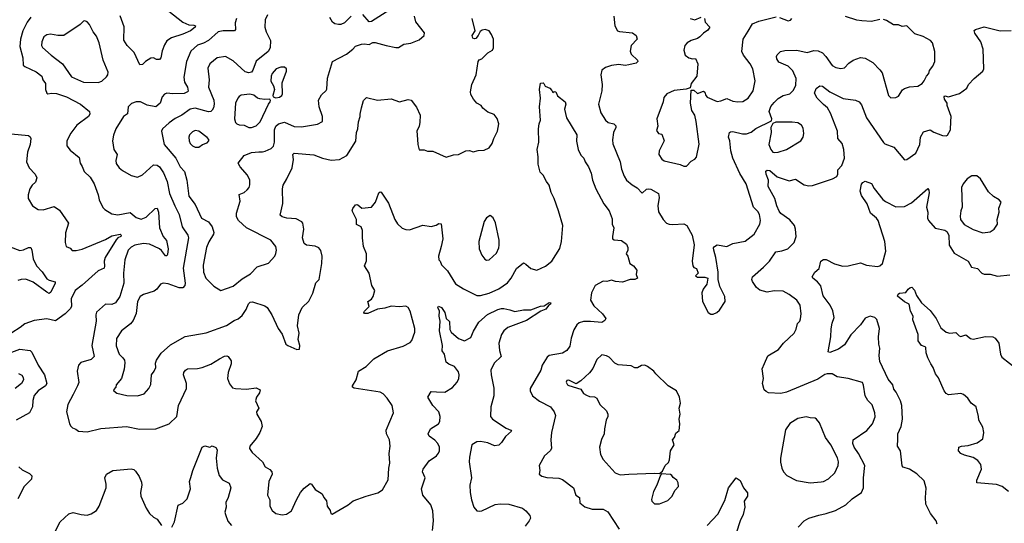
# Model space of a CAD drawing. Extents: x 2056909 to 2160450, y 827444 to 1016825.
# Tile 231 of 256: x 2081114 to 2089150, y 940614 to 944725. Entities that reach past the tile are written whole.
import ezdxf

# ---------------------------------------------------------------- set-up
doc = ezdxf.new("R2010")
doc.units = 0

msp = doc.modelspace()

# ---------------------------------------------------------------- linework, layer by layer
at = {"layer": '0CON10XD'}
for points in [[(2082330.9, 944795), (2082445, 944705.5), (2082495, 944682.1), (2082535, 944681.4), (2082548.8, 944675), (2082545.7, 944665), (2082509.2, 944635), (2082445, 944606), (2082353.8, 944576.2), (2082315, 944551.4), (2082295, 944521.2), (2082277.9, 944472.1), (2082265, 944412.5), (2082255, 944398.8), (2082229.5, 944399.5), (2082205, 944413.8), (2082185, 944412), (2082140, 944385), (2082115, 944358), (2082095, 944356), (2082048.4, 944458.4), (2081991.4, 944515), (2081965, 944557.5), (2081966.7, 944666.7), (2081935, 944756.7)], [(2083136.9, 944765), (2083116.5, 944725), (2083114.5, 944665), (2083124.4, 944625), (2083160.5, 944555), (2083157.1, 944495), (2083142.7, 944465), (2083044.4, 944385.6), (2083018, 944312), (2083005, 944297.1), (2082985, 944290.6), (2082955, 944300), (2082855, 944390.4), (2082795, 944425.6), (2082726.6, 944413.4), (2082667.1, 944365), (2082650.7, 944329.3), (2082660.5, 944235), (2082654.5, 944175), (2082697.3, 944067.3), (2082700.9, 944035), (2082695.5, 944005), (2082685, 943985.8), (2082673.8, 943976.2), (2082655, 943973.2), (2082545, 944002.1), (2082505, 943995.5), (2082436.7, 943945), (2082382.1, 943917.9), (2082335, 943882.9), (2082279.4, 943835), (2082270.4, 943815), (2082292.9, 943705), (2082388.9, 943595), (2082424.4, 943524.4), (2082459.4, 943485), (2082478.5, 943415), (2082494.6, 943284.6), (2082545.3, 943215.3), (2082598.6, 943105), (2082655, 943076), (2082684.6, 943035), (2082697.4, 942987.4), (2082695.6, 942975), (2082657.9, 942912.1), (2082638.2, 942865), (2082612.3, 942722.3), (2082614.5, 942665), (2082634.4, 942615), (2082699.7, 942549.7), (2082755, 942513.3)], [(2084164.5, 944825.5), (2083985, 944710), (2083965, 944706.7), (2083915, 944767.5)], [(2081205, 944744.4), (2081173.9, 944705), (2081140, 944635), (2081120.7, 944565), (2081115.4, 944505), (2081140.4, 944415), (2081142.9, 944355), (2081155, 944343.8), (2081248.6, 944298.6), (2081293.8, 944265), (2081304.2, 944235), (2081325.7, 944205), (2081324.3, 944154.3), (2081336.1, 944126.1), (2081345, 944121.2), (2081374.5, 944125.5), (2081415, 944121.8), (2081495, 944094.6), (2081610, 944035), (2081685, 943976.2), (2081685.6, 943955), (2081675.3, 943934.7), (2081579.2, 943865), (2081530.4, 943799.6), (2081497.5, 943735), (2081499.2, 943695), (2081525, 943660), (2081600, 943600), (2081607.5, 943555), (2081625, 943526.7), (2081639.4, 943485), (2081690.4, 943440.4), (2081722.5, 943385), (2081755, 943296.7), (2081763.3, 943255), (2081793.3, 943193.3), (2081809.2, 943175), (2081865, 943139.4), (2081915, 943131.9), (2082015, 943150.5), (2082065, 943109.5), (2082105, 943095.6), (2082145, 943113.1), (2082220, 943185), (2082235, 943186.2), (2082246.5, 943155), (2082256.2, 943025), (2082285, 942954.2), (2082311.7, 942921.7), (2082326.7, 942855), (2082320.5, 942809.5), (2082315, 942797.5), (2082305, 942796.7), (2082272, 942842), (2082254, 942854), (2082172.3, 942892.3), (2082125, 942899.3), (2082055, 942884.6), (2082025, 942869.2), (2081999.2, 942845), (2081970.9, 942765), (2081962, 942655), (2081963.8, 942575), (2081931.8, 942465), (2081895, 942413.1), (2081865, 942400.6), (2081815, 942402.5), (2081742, 942338), (2081736.5, 942315), (2081738.8, 942265), (2081702.2, 942065), (2081720.8, 941975), (2081697.6, 941952.4), (2081613, 941927), (2081594.1, 941905.9), (2081582.9, 941855), (2081595.4, 941764.6), (2081586.5, 941735), (2081549.1, 941665), (2081507.1, 941585), (2081496.2, 941525), (2081519.5, 941429.5), (2081529.5, 941409.5), (2081545, 941392.5), (2081573.3, 941383.3), (2081595, 941367.5), (2081665, 941360.8), (2081775, 941386.9), (2081985, 941404), (2082092.6, 941382.6), (2082225, 941385.7), (2082332.7, 941427.3), (2082396.2, 941485), (2082410.6, 941575), (2082474.4, 941715), (2082475.5, 941755.5), (2082451.9, 941825), (2082454.4, 941845), (2082466, 941865), (2082484.4, 941875.6), (2082565, 941877.5), (2082603.3, 941885), (2082675, 941911.9), (2082744.5, 941955.5), (2082785, 941977.5), (2082805, 941980), (2082815.7, 941975.7), (2082839.5, 941939.5), (2082838.6, 941915), (2082814.3, 941845), (2082810.8, 941795), (2082825, 941752.5), (2082851.2, 941721.2), (2082875, 941714), (2082965, 941709.4), (2083045, 941720), (2083075.8, 941705), (2083069.8, 941680.2), (2083046.4, 941643.6), (2083039.5, 941615), (2083066.9, 941555), (2083047.5, 941525), (2083048.6, 941505), (2083084.3, 941445), (2083092.2, 941405), (2083073.1, 941355), (2083044.3, 941305.7), (2082992, 941245), (2082989.4, 941225), (2083011.1, 941191.1), (2083096, 941116), (2083116.5, 941076.5), (2083155, 941054), (2083172, 941035), (2083174, 941015), (2083148, 940955), (2083136.2, 940845), (2083156.7, 940805), (2083154.2, 940754.2), (2083175, 940717.5), (2083205, 940693.8), (2083255, 940683.3), (2083291.7, 940688.3), (2083331.2, 940715), (2083373, 940807), (2083406.7, 940865), (2083435, 940900), (2083485, 940940), (2083496.7, 940935), (2083525, 940891.2), (2083583.8, 940855), (2083595.8, 940825.8), (2083617.1, 940797.1), (2083623.8, 940755), (2083647.7, 940717.7), (2083653.9, 940693.9), (2083665, 940687.5), (2083796.1, 940763.9), (2083835, 940796.7), (2083943, 940837), (2084037.3, 940862.7), (2084075, 940886.7), (2084121.2, 940968.8), (2084125.6, 941065), (2084134.4, 941105), (2084130, 941185), (2084136.4, 941243.6), (2084131.1, 941295), (2084106.7, 941345), (2084105.5, 941375), (2084164.3, 941515), (2084152.9, 941575), (2084112.5, 941635), (2084080.3, 941670.3), (2084055.6, 941685.6), (2083845, 941716.2), (2083830, 941725), (2083830, 941735), (2083860, 941785), (2083880, 941855), (2083942, 941895), (2084005, 941955.7), (2084115, 942022), (2084245, 942060), (2084299.7, 942090.3), (2084313.1, 942106.9), (2084339.4, 942175), (2084338.9, 942205), (2084300.8, 942345), (2084284, 942375), (2084266.3, 942386.3), (2084215, 942380.8), (2084145, 942385.6), (2084095, 942370.6), (2084035, 942362.5), (2083955, 942326.2), (2083927, 942327), (2083922.5, 942335), (2083927.5, 942345), (2083967.5, 942385), (2083954.1, 942425.9), (2083986.2, 942445), (2083998, 942465)], [(2081755, 944212.5), (2081785, 944223.8), (2081822.7, 944257.3), (2081834, 944275), (2081836.1, 944296.1), (2081794.5, 944395), (2081761.8, 944535), (2081741.2, 944591.2), (2081715, 944625.7), (2081685, 944686.2), (2081665, 944708.8), (2081645, 944716.7), (2081635, 944713.8), (2081606.2, 944685), (2081475, 944596.5), (2081425, 944595.5), (2081365, 944605.7), (2081335, 944602), (2081312, 944585), (2081294.3, 944545), (2081292.9, 944515), (2081299.1, 944499.1), (2081370, 944435), (2081463.8, 944363.8), (2081538, 944258), (2081635, 944216.4), (2081755, 944212.5)], [(2082883.1, 944735), (2082871.7, 944698.3), (2082875.7, 944645), (2082867, 944633), (2082774.6, 944635.4), (2082733.8, 944625), (2082655.8, 944554.2), (2082615, 944532.1), (2082565, 944518.2), (2082511.2, 944468.8), (2082474.5, 944385), (2082454.5, 944255.5), (2082458.5, 944215), (2082484.3, 944175), (2082487.9, 944142.1), (2082483.8, 944135), (2082455, 944123.2), (2082365, 944120.5), (2082315, 944124.2), (2082295, 944116), (2082276.9, 944095), (2082259.4, 944045), (2082225, 944014.4), (2082155, 944028), (2082100, 944055), (2082065, 944055.7), (2082027.7, 944042.3), (2081998.8, 944015), (2081992.7, 943957.3), (2081961.2, 943935), (2081898.6, 943835), (2081878.3, 943781.7), (2081871.4, 943735), (2081882.9, 943665), (2081908.6, 943625), (2081898.5, 943575), (2081900, 943550), (2081925, 943516.2), (2081953.5, 943493.5), (2082025, 943454.3), (2082075, 943439.2), (2082115, 943459.4), (2082205, 943541.5), (2082235, 943536.4), (2082255, 943523.1), (2082287.7, 943475), (2082318, 943405), (2082336.9, 943305), (2082381.2, 943205), (2082415, 943136), (2082439.4, 943035), (2082485.4, 942965), (2082491.3, 942945), (2082446.9, 942696.9), (2082464.5, 942575.5), (2082462.5, 942555), (2082445, 942537.5), (2082415, 942535.4), (2082325, 942567.8), (2082285, 942573.8), (2082264.1, 942565.9), (2082233.8, 942525), (2082212.1, 942507.9), (2082125, 942481.8), (2082098.2, 942465), (2082076.2, 942425), (2082063.8, 942326.2), (2082039.3, 942270.7), (2082017.8, 942242.2), (2081944, 942185), (2081905, 942122.5), (2081902, 942062), (2081926.9, 941995), (2081955, 941964.2), (2081968.6, 941945), (2081972.9, 941925), (2081967.9, 941872.1), (2081945, 941797.5), (2081900, 941745), (2081897.5, 941725), (2081880, 941705), (2081882.5, 941695), (2081906.1, 941676.1), (2081987.3, 941657.3), (2082075, 941654.3)], [(2082075, 941654.3), (2082128.7, 941671.3), (2082168.8, 941715), (2082183.3, 941746.7), (2082189.4, 941825), (2082211.2, 941855), (2082223.8, 941885), (2082221.9, 941921.9), (2082230, 941945), (2082268.3, 942001.7), (2082345, 942070), (2082465, 942138.9), (2082635, 942167.8), (2082800.8, 942229.2), (2082865, 942270.6), (2082897.1, 942282.9), (2082928.5, 942311.5), (2082961.3, 942358.7), (2082981.9, 942405), (2082995, 942418.5), (2083015, 942421.5), (2083115, 942389.2), (2083132.5, 942375), (2083170.8, 942315), (2083224.2, 942205), (2083255, 942158.8), (2083285, 942077.5), (2083302.5, 942065), (2083375, 942033.3), (2083397.5, 942035), (2083400, 942065), (2083388, 942115), (2083394.2, 942165), (2083381.4, 942225), (2083391.2, 942315), (2083420, 942375), (2083472.7, 942427.3), (2083507.4, 942492.6), (2083531.9, 942578.1), (2083556.9, 942605), (2083580.5, 942735), (2083581.9, 942795), (2083570.9, 942840.9), (2083555, 942864), (2083525, 942875.7), (2083455, 942884.2), (2083435, 942898.8), (2083423.3, 942945), (2083431.9, 943015), (2083423.8, 943065), (2083416.7, 943075), (2083370.6, 943100.6), (2083293.8, 943103.8), (2083255.8, 943115.8), (2083240.5, 943130.5), (2083260.6, 943225), (2083257.5, 943345), (2083264.4, 943375.6), (2083293.8, 943425), (2083338.6, 943515), (2083348.6, 943585), (2083342.5, 943625), (2083354.2, 943635.8), (2083515, 943623.1), (2083585, 943594.2), (2083655, 943578.8), (2083725, 943584), (2083785, 943616.2), (2083857.3, 943732.7), (2083862.9, 943805), (2083872.9, 943835), (2083878.8, 943891.2), (2083893.8, 943935), (2083892, 943955), (2083903.8, 944005), (2083920, 944065), (2083945, 944090), (2084035, 944068), (2084145, 944080), (2084215, 944054), (2084285, 944074), (2084308.8, 944068.8), (2084351.2, 944011.2), (2084381.2, 943945), (2084379.2, 943885), (2084374.2, 943855), (2084356, 943815), (2084357.1, 943785), (2084362, 943705), (2084375, 943663.3), (2084415, 943663.3), (2084442.3, 943652.3), (2084485, 943652.5), (2084595, 943602.9), (2084655, 943622), (2084695, 943626), (2084755, 943654.2), (2084785, 943656), (2084815, 943646.7), (2084855, 943656.7), (2084905, 943660), (2084945, 943680), (2084971.2, 943715), (2084984.1, 943755.9), (2085013.3, 943815), (2085023.8, 943875), (2085009.5, 943919.5), (2084985, 943950), (2084935, 943971.2), (2084895, 944003.8), (2084880, 944025), (2084843.8, 944045), (2084818, 944075), (2084795.7, 944115.7), (2084791.9, 944135), (2084804.3, 944195), (2084838.8, 944275), (2084856.7, 944385), (2084865, 944396.7), (2084886.7, 944405), (2084934.4, 944455.6), (2084972.9, 944477.1), (2084982, 944495), (2084981.4, 944565), (2084965.8, 944605), (2084945, 944633.8), (2084914.2, 944645.8), (2084889.7, 944640.3), (2084871.7, 944628.3), (2084856.2, 944595), (2084837.3, 944572.7), (2084825, 944568.8), (2084813.3, 944575), (2084807.5, 944595), (2084830.8, 944635), (2084806.2, 944735)], [(2082755, 942513.3), (2082855, 942550), (2082930.7, 942609.2), (2082998.5, 942651.5), (2083051.7, 942708.3), (2083145, 942738.8), (2083195.6, 942794.4), (2083205, 942817.5), (2083209.2, 942845), (2083204.1, 942874.1), (2083165, 942924.2), (2082965, 943026.9), (2082900, 943085), (2082883.3, 943115), (2082883.5, 943145), (2082913.3, 943245), (2082905, 943297.5), (2082945, 943315.7), (2082970, 943335), (2082985.8, 943355), (2082992.7, 943377.3), (2082992, 943415), (2082972.5, 943455), (2082914.2, 943524.2), (2082896.7, 943555), (2082945, 943616), (2083005, 943641.9), (2083066.9, 943646.9), (2083095, 943645.6), (2083117.6, 943652.4), (2083167.3, 943672.7), (2083185, 943692.5), (2083194, 943725), (2083194.3, 943825), (2083205.3, 943855), (2083225, 943876), (2083275, 943887.3), (2083355, 943854.5), (2083415, 943850), (2083545, 943871.5), (2083584, 943895), (2083584.4, 943935), (2083557.8, 944015), (2083552.7, 944067.3), (2083577, 944113), (2083614.2, 944145.8), (2083620.9, 944159.1), (2083626.4, 944246.4), (2083666.7, 944383.3), (2083781.2, 944445), (2083833.3, 944485), (2083855, 944510), (2083904.3, 944525.7), (2083925, 944529.2), (2083965, 944523.8), (2083995, 944539.2), (2084015, 944540), (2084105, 944514.5), (2084185, 944496.9), (2084205, 944498.1), (2084250, 944525), (2084305, 944532.5), (2084375, 944562), (2084416.2, 944595), (2084417.1, 944617.1), (2084347.9, 944707.9), (2084335.6, 944755)], [(2083820, 944755), (2083765, 944700), (2083735, 944686.7), (2083715, 944686), (2083685, 944692.5), (2083666, 944705), (2083644.3, 944744.3)], [(2085963.3, 944755), (2085970, 944675), (2085994, 944635), (2086007.9, 944627.9), (2086115, 944616.9), (2086146.2, 944595), (2086153.8, 944565), (2086105, 944513.8), (2086096.8, 944466.8), (2086104.6, 944444.6), (2086156, 944395), (2086158.8, 944385), (2086145, 944370), (2086084.4, 944355.6), (2086055, 944352.5), (2086005, 944358.2), (2085945, 944351.1), (2085895.5, 944334.5), (2085865.8, 944314.2), (2085856.9, 944275), (2085868.1, 944195), (2085865.8, 944144.2), (2085837.5, 944035), (2085858.1, 943965), (2085894.4, 943905), (2085917.2, 943887.2), (2085963.3, 943875), (2085979.1, 943859.1), (2085980, 943845), (2085960.8, 943805), (2085952.9, 943745), (2085955, 943712.5), (2086015.7, 943565), (2086026, 943505), (2086046.6, 943446.6), (2086065, 943413.8), (2086113.6, 943376.4), (2086153.7, 943353.7), (2086195, 943310), (2086228.8, 943341.2), (2086245, 943345.7), (2086265, 943342), (2086328.8, 943305), (2086334.2, 943275), (2086320.8, 943205), (2086327.3, 943157.3), (2086365, 943093.8), (2086393.3, 943065), (2086415, 943055.8), (2086445, 943053.1), (2086535, 943060), (2086560, 943045), (2086602.5, 942965), (2086618.3, 942888.3), (2086601.2, 942755), (2086607.5, 942715), (2086615, 942702.5), (2086637.5, 942695), (2086650, 942655), (2086630, 942635), (2086645, 942622.5), (2086705, 942622.5), (2086730, 942615), (2086723.3, 942565), (2086692.5, 942525), (2086682.5, 942495), (2086687.5, 942425), (2086732.5, 942335), (2086755, 942320), (2086775, 942320), (2086802.5, 942335), (2086826.7, 942355), (2086872, 942425), (2086868, 942465), (2086827.5, 942547.5), (2086813.3, 942605), (2086814, 942665), (2086795.6, 942785), (2086778.6, 942845), (2086777.5, 942862.5), (2086783.8, 942875), (2086805, 942888), (2086885.4, 942874.6), (2086935, 942898.6), (2087035, 942916.2), (2087108.1, 942975), (2087154.6, 943055), (2087159.2, 943085), (2087151.2, 943135), (2087139.2, 943159.2), (2087101.9, 943195), (2087043.1, 943385), (2086990.9, 943470.9), (2086933.3, 943595), (2086918.8, 943655), (2086910.9, 943735), (2086899.2, 943765), (2086906.9, 943803.1), (2086915, 943810), (2086935, 943812.5), (2087013.7, 943793.7), (2087044.5, 943794.5), (2087083.3, 943806.7), (2087123.1, 943836.9), (2087250, 943900), (2087251.2, 943915), (2087230, 943975), (2087245, 944016.2), (2087270.3, 944049.7), (2087305, 944080.8), (2087345, 944105.6), (2087399.3, 944120.7), (2087429.8, 944150.2), (2087449.3, 944190.7), (2087450.4, 944245), (2087425, 944307.8), (2087385, 944346.2), (2087308.7, 944378.7), (2087292.5, 944405), (2087290, 944425), (2087295, 944437.5), (2087323.8, 944465), (2087357.7, 944472.3), (2087455.3, 944475.3), (2087542, 944458), (2087595, 944472.5), (2087630.8, 944470.8), (2087664.7, 944454.7), (2087694.4, 944425), (2087745, 944352.5), (2087775, 944335.8), (2087815, 944325.6), (2087845, 944332.5), (2087880.6, 944369.4), (2087915, 944394.4), (2087975, 944415.5), (2088015, 944410), (2088075.8, 944375), (2088135, 944316.2), (2088151.7, 944291.7), (2088205.9, 944105.9), (2088225, 944086.7), (2088265, 944090), (2088285, 944102), (2088318.3, 944151.7), (2088335, 944163.3), (2088375, 944178), (2088445, 944182), (2088478.8, 944205), (2088496.2, 944225), (2088515.6, 944264.4), (2088534.2, 944285), (2088539.2, 944310.8), (2088565.5, 944344.5), (2088582, 944385), (2088583.1, 944465), (2088563.8, 944535), (2088547.5, 944555), (2088487.3, 944587.3), (2088419.1, 944609.1), (2088355, 944674), (2088315, 944670), (2088285, 944683.8), (2088245, 944682.5), (2088189.3, 944719.3), (2088165, 944726.9)], [(2086704, 944735), (2086708.8, 944705), (2086746, 944665), (2086730.7, 944639.3), (2086694.2, 944615), (2086666, 944585), (2086645, 944571.9), (2086595, 944556), (2086562.7, 944537.3), (2086541.2, 944515), (2086534.2, 944475.8), (2086544.5, 944434.5), (2086575, 944412.9), (2086605, 944406.2), (2086628.3, 944408.3), (2086648.8, 944365), (2086640, 944265), (2086593.3, 944205), (2086585, 944170), (2086553, 944157), (2086455, 944145.8), (2086395, 944121.2), (2086370.9, 944089.1), (2086364.3, 944054.3), (2086314.3, 943915), (2086321.2, 943855), (2086311.7, 943821.7), (2086326.4, 943796.4), (2086355, 943790), (2086373.8, 943735), (2086334.1, 943655.9), (2086330, 943625), (2086355, 943586.7), (2086375, 943572), (2086505, 943542), (2086535, 943528.8)], [(2086535, 943528.8), (2086555, 943530), (2086595, 943570), (2086625, 943586.2), (2086637, 943603), (2086660.3, 943709.7), (2086636.1, 943895), (2086623.5, 943945), (2086598.6, 943985), (2086588, 944045), (2086595, 944150), (2086615, 944150), (2086645, 944123.8), (2086695, 944141.2), (2086705, 944133.3), (2086714.2, 944105), (2086725, 944094), (2086805, 944058.6), (2086835, 944062.2), (2086885, 944082.9), (2086935, 944059.4), (2086975, 944053.3), (2087015, 944057.1), (2087060, 944085), (2087100, 944145), (2087117.3, 944225), (2087096.2, 944325), (2087076.7, 944365), (2087020.6, 944435), (2087007.8, 944465), (2087018.5, 944565), (2087058.5, 944631.5), (2087095, 944690.8), (2087147.4, 944712.6), (2087287.7, 944747.7)], [(2086585, 944735.8), (2086625, 944724.2), (2086675, 944745.6)], [(2087314.1, 944744.1), (2087385, 944716.7), (2087405, 944722.5), (2087416.7, 944735)], [(2088135, 944726.9), (2088065, 944710), (2087985.8, 944715.8), (2087945, 944720.8), (2087855, 944751.2)], [(2087467.7, 940582.3), (2087516.7, 940635), (2087555, 940655.8), (2087635, 940682), (2087695, 940692.9), (2087772.6, 940717.4), (2087855.8, 940764.2), (2087908.8, 940815), (2087984.4, 940865.6), (2088000.8, 940905), (2087999.4, 940985), (2088010.6, 941085), (2087960.9, 941185), (2087924.7, 941234.7), (2087913.5, 941266.5), (2087917.1, 941295), (2088028.3, 941371.7), (2088075, 941426.2), (2088097, 941483), (2088094.2, 941515), (2088071.2, 941581.2), (2088036, 941616), (2088013.3, 941655), (2088001.7, 941741.7), (2087992.7, 941762.7), (2087876.6, 941796.6), (2087785, 941808.9), (2087744.6, 941834.6), (2087705.4, 941835.4), (2087685, 941828.2), (2087628.9, 941791.1), (2087373.3, 941685), (2087325, 941673.1), (2087225, 941680), (2087205, 941688.8), (2087191.2, 941705), (2087176, 941755), (2087184, 941795), (2087174, 941875), (2087192.1, 941917.9), (2087218.8, 941981.2), (2087307.9, 942032.1), (2087347.5, 942085), (2087434, 942165), (2087450.9, 942199.1), (2087461.4, 942245), (2087480, 942265), (2087486.4, 942283.6), (2087491.4, 942325), (2087482.5, 942395), (2087456.2, 942435), (2087395, 942481.4), (2087345, 942510), (2087271.7, 942511.7), (2087215, 942500), (2087155, 942518.6), (2087128.3, 942538.3), (2087095, 942587.5), (2087090, 942605), (2087095, 942626.7), (2087185, 942704.2), (2087234.2, 942755), (2087285, 942830), (2087335, 942838.6), (2087384, 942856), (2087434, 942905), (2087450, 942955), (2087446.5, 943015), (2087438.1, 943045), (2087400.4, 943090.4), (2087325, 943144.3), (2087312.6, 943162.6), (2087292.2, 943205), (2087276.7, 943265), (2087223.7, 943363.7), (2087225.6, 943415), (2087205.4, 943465), (2087202.7, 943487.3), (2087215, 943497.5), (2087235, 943493.2), (2087295, 943441.4), (2087395, 943410), (2087445, 943424.2), (2087515, 943377.5), (2087555, 943369.2), (2087585, 943372), (2087747.5, 943425), (2087783.8, 943445), (2087791.2, 943465), (2087791.2, 943498.8), (2087822.5, 943535), (2087845.4, 943595), (2087839.2, 943665), (2087825.5, 943715), (2087790, 943755), (2087787.8, 943815), (2087732.4, 943962.4), (2087708.1, 944005), (2087675, 944032.2), (2087622.5, 944085), (2087601.2, 944125), (2087615, 944162.5), (2087645, 944186), (2087665, 944181.4), (2087726.5, 944136.5), (2087835, 944082.3), (2087935, 944067.5), (2087964.4, 944054.4), (2087985, 944030), (2088025.6, 943925), (2088165, 943722), (2088175, 943712.9), (2088248, 943685), (2088335, 943581.2), (2088355, 943583.8), (2088427.8, 943635), (2088459.5, 943705), (2088464.6, 943765.4), (2088490.9, 943809.1), (2088545, 943825.8), (2088575, 943806.2), (2088645, 943780.8), (2088675, 943776.7), (2088685, 943782.5), (2088711.2, 943825), (2088712, 943895), (2088715.7, 943935.7), (2088683.8, 944025), (2088683.3, 944045), (2088662, 944075), (2088658.8, 944095), (2088665, 944103.3), (2088695, 944096.7), (2088785, 944122.5), (2088843, 944167), (2088856.7, 944195), (2088905, 944246.2), (2088973.3, 944305), (2088983.8, 944325), (2088977.5, 944485), (2088958.9, 944545), (2088908.8, 944615), (2088903.9, 944636.1), (2088915, 944646.2), (2088985, 944666.2), (2089116.8, 944633.2), (2089205, 944637.1)], [(2083205, 944086.7), (2083235, 944093.8), (2083252.5, 944105), (2083259.3, 944120.7), (2083255, 944210), (2083292.5, 944305), (2083291.2, 944325), (2083275, 944337.5), (2083245, 944336.9), (2083206.2, 944325), (2083174, 944285), (2083165.6, 944264.4), (2083163.3, 944223.3), (2083186, 944185), (2083194, 944155), (2083180, 944105), (2083182.5, 944095), (2083205, 944086.7)], [(2083998, 942465), (2084011.2, 942515), (2083987.5, 942555), (2083967.3, 942657.3), (2083928.8, 942715), (2083943.6, 942756.4), (2083943.8, 942815), (2083921.2, 942875), (2083911.2, 942945), (2083911.2, 943005), (2083900, 943035), (2083864.1, 943054.1), (2083863.9, 943093.9), (2083827.5, 943165), (2083832.5, 943185), (2083855, 943212.5), (2083865, 943217.5), (2083875, 943212.5), (2083905, 943186.2), (2083985, 943194), (2084017.5, 943235), (2084045, 943311.2), (2084055, 943318.8), (2084065, 943316), (2084125, 943227.5), (2084175.8, 943095), (2084198.7, 943058.7), (2084234.5, 943024.5), (2084265, 943011.4), (2084295, 943010.8), (2084405, 943047.5), (2084471.7, 943038.3), (2084513.3, 943046.7), (2084535, 943062.5), (2084555, 943060), (2084568.6, 942935), (2084553.3, 942873.3), (2084533.3, 942795), (2084536.1, 942766.1), (2084546.2, 942755), (2084556.2, 942725), (2084606.3, 942676.3), (2084670.3, 942570.3), (2084737.2, 942527.2), (2084845, 942474.2), (2084874.2, 942474.2), (2084945, 942492.2), (2085025, 942529.5), (2085095, 942575.8), (2085125, 942614), (2085169.4, 942695), (2085225, 942740), (2085245, 942730), (2085285, 942694), (2085335, 942681.4), (2085405, 942711.9), (2085458.1, 942755), (2085523.6, 942856.4), (2085535.4, 942914.6), (2085546.5, 943045), (2085511.8, 943165), (2085476.9, 943265), (2085450.6, 943315), (2085436.2, 943375), (2085413.9, 943403.9), (2085387.5, 943455), (2085361.7, 943481.7), (2085346.2, 943545), (2085346.2, 943605), (2085336.2, 943665), (2085351.2, 943725), (2085349.5, 943835), (2085353.1, 943875), (2085364.2, 943905), (2085355.6, 944015), (2085365.8, 944085), (2085356.2, 944155), (2085365, 944207.5), (2085385, 944210), (2085392.5, 944205), (2085403.6, 944183.6), (2085440, 944165), (2085458.3, 944148.3), (2085465, 944130), (2085475, 944140), (2085490, 944135), (2085502.3, 944102.3), (2085565.9, 944055.9), (2085570, 944035), (2085561.2, 943995), (2085576.2, 943925), (2085660, 943785), (2085657.3, 943732.7), (2085670.6, 943665), (2085695, 943618.8), (2085719.2, 943595), (2085729.2, 943565), (2085757.1, 943525), (2085778, 943472), (2085788.1, 943415), (2085815.7, 943345), (2085882.2, 943222.2), (2085926, 943165), (2085950.5, 943100.5), (2085950, 943055), (2085963.3, 943025), (2085951.2, 942955), (2085953.3, 942935), (2085965, 942927.5), (2086025, 942923.3), (2086065, 942892.5), (2086076, 942865), (2086076, 942845), (2086062.5, 942815), (2086075.9, 942795.9), (2086093.3, 942735), (2086123.3, 942715), (2086149.5, 942679.5), (2086144, 942645), (2086156, 942615), (2086135, 942604.6), (2086095, 942604.6), (2086035, 942583.5), (2085977.9, 942587.9), (2085945, 942599.2), (2085905, 942588.6), (2085875, 942590), (2085810, 942555), (2085780, 942495), (2085773.3, 942435), (2085799.8, 942389.8), (2085870, 942325), (2085897.1, 942285), (2085890.7, 942269.3), (2085865, 942254.5), (2085772.2, 942262.2), (2085715, 942261.8), (2085680.2, 942249.8), (2085661.4, 942235), (2085636.2, 942193.8), (2085614.5, 942125), (2085605, 942060), (2085580, 942025), (2085545, 942003.5), (2085435, 941983.3), (2085418.3, 941971.7), (2085378.8, 941905), (2085366.5, 941863.5), (2085278.8, 941715), (2085278.8, 941695), (2085300, 941655), (2085355, 941612), (2085446.2, 941565), (2085476.9, 941525), (2085487.8, 941495), (2085454.8, 941355), (2085448.4, 941295), (2085454.6, 941225.4), (2085443.3, 941206.7), (2085398, 941165), (2085354, 941085), (2085358.8, 941045), (2085353.3, 941015), (2085375, 940998.8), (2085415, 940987.1), (2085513.6, 940983.6), (2085542.7, 940972.7), (2085633.3, 940905), (2085653.3, 940845), (2085683.8, 940825), (2085685, 940780), (2085725, 940747.5), (2085785, 940730), (2085875, 940730.8), (2085915, 940708.8), (2086007, 940567)], [(2083005, 943844.5), (2083045, 943859.4), (2083077.4, 943892.6), (2083144.2, 944035.8), (2083158.8, 944055), (2083161.2, 944065), (2083155, 944077.5), (2083115, 944073.8), (2083075, 944079.2), (2083055, 944085.8), (2083025, 944108.1), (2082993.4, 944116.6), (2082922, 944108), (2082905, 944099.2), (2082894.3, 944085), (2082875.6, 944045), (2082868, 943915), (2082876, 943885), (2082885, 943874), (2082905, 943865.8), (2082945, 943863.3), (2082985, 943845.6), (2083005, 943844.5)], [(2087275, 943640), (2087305, 943642.9), (2087373.3, 943665), (2087489.4, 943735), (2087506.9, 943765), (2087514.4, 943795), (2087508.9, 943838.9), (2087494.2, 943865), (2087465, 943881.9), (2087419.3, 943889.3), (2087285, 943888.8), (2087261.2, 943878.8), (2087243.3, 943845), (2087246, 943805), (2087227.1, 943705), (2087244.4, 943665), (2087261.2, 943645), (2087275, 943640)], [(2082575, 943684.4), (2082605, 943707.5), (2082645, 943720), (2082656.7, 943735), (2082656.4, 943746.4), (2082643.9, 943763.9), (2082576.2, 943815), (2082545, 943820), (2082525, 943810.8), (2082500.8, 943785), (2082494.3, 943765), (2082496.9, 943735), (2082505.6, 943715), (2082524.7, 943694.7), (2082545, 943685.4), (2082575, 943684.4)], [(2081043.2, 943793.2), (2081185, 943779.4), (2081199.3, 943769.3), (2081204.5, 943755), (2081200, 943705), (2081178.1, 943645), (2081168.4, 943565), (2081191.6, 943515), (2081239.6, 943465), (2081253.5, 943435), (2081242.4, 943397.6), (2081215, 943374.3), (2081197.5, 943345), (2081181.9, 943295), (2081182.5, 943265), (2081217.5, 943205), (2081264.5, 943174.5), (2081305, 943171.9), (2081395, 943201.4), (2081439.2, 943169.2), (2081512.5, 943065), (2081488.1, 942985), (2081484, 942905), (2081492.5, 942875), (2081525, 942858.8), (2081541.9, 942841.9), (2081575, 942840.6), (2081625, 942852.9), (2081815, 942929.6), (2081865, 942960), (2081933.3, 942973.3), (2081942.5, 942965), (2081940, 942955), (2081915, 942944), (2081900.9, 942929.1), (2081812.1, 942785), (2081803.8, 942755), (2081807.3, 942712.7), (2081802.5, 942697.5), (2081754.4, 942675), (2081625, 942556.9), (2081568, 942515), (2081535, 942447.5), (2081537.1, 942385), (2081525.2, 942364.8), (2081484.6, 942325.4), (2081405, 942267.8), (2081335, 942284.2), (2081231.7, 942268.3), (2081155, 942243.3), (2081117.1, 942212.9), (2081050.5, 942169.5)], [(2088601.7, 940608.3), (2088592.5, 940635), (2088546.7, 940695), (2088509.5, 940769.5), (2088506, 940825), (2088512.3, 940902.3), (2088495, 940960), (2088435, 941018.8), (2088375, 941056.2), (2088325, 941071.2), (2088315, 941082.5), (2088302, 941205), (2088277.5, 941245), (2088279.5, 941300.5), (2088280.6, 941345), (2088306.7, 941405), (2088319.5, 941465), (2088313.8, 941575), (2088301.9, 941615), (2088267.5, 941685), (2088249.2, 941709.2), (2088241.1, 941745), (2088201.8, 941791.8), (2088134.1, 941935), (2088129.7, 941985), (2088134.5, 942044.5), (2088126.5, 942076.5), (2088124.3, 942135.7), (2088130, 942205), (2088108.5, 942278.5), (2088093.3, 942295), (2088055, 942304.4), (2088015, 942287.8), (2087975.2, 942234.8), (2087896.3, 942153.7), (2087845, 942072), (2087795.4, 942034.6), (2087725, 942009.2), (2087711.2, 942015), (2087733.1, 942135), (2087737.8, 942202.2), (2087745, 942247.5), (2087762.5, 942295), (2087749.7, 942349.7), (2087729.2, 942395), (2087672.3, 942472.3), (2087652, 942552), (2087624.7, 942584.7), (2087586.2, 942615), (2087582.5, 942625), (2087604.4, 942665), (2087638.5, 942695), (2087651.1, 942755), (2087675, 942766.4), (2087695, 942766.6), (2087765, 942732.5), (2087832.6, 942712.6), (2087875, 942715.5), (2087975, 942740), (2088025, 942722.5), (2088115, 942710), (2088135, 942715.8), (2088155, 942734), (2088182.5, 942835), (2088174.6, 942915), (2088121.1, 943085), (2088106.5, 943105), (2088058.9, 943145), (2088030.8, 943220.8), (2087985, 943288.8), (2087972.2, 943325), (2087985, 943381.2), (2087995, 943396), (2088015, 943406.2), (2088066.6, 943386.6), (2088088.3, 943348.3), (2088157.6, 943257.6), (2088180.2, 943240.2), (2088265, 943197.9), (2088335, 943200.5), (2088391.1, 943228.9), (2088525, 943346.2), (2088534.3, 943334.3), (2088537.2, 943312.8), (2088514.3, 943195), (2088524.3, 943155), (2088522.5, 943105), (2088530, 943085), (2088585, 943023.3), (2088665, 943007.4), (2088680.6, 942995), (2088696.7, 942965), (2088700.5, 942885), (2088740.5, 942820.5), (2088853.9, 942753.9), (2088882.5, 942705), (2088930, 942695), (2088965, 942656.7), (2088985, 942649.2), (2089035, 942648), (2089095, 942632), (2089195, 942642)], [(2088975, 942985.8), (2089035, 942994.2), (2089066, 943015), (2089094.1, 943055.9), (2089092, 943095), (2089107.5, 943155), (2089104.1, 943185.9), (2089123.3, 943235), (2089106.7, 943255), (2089060.6, 943280.6), (2089020.5, 943320.5), (2088955, 943426.7), (2088925, 943450), (2088885, 943451.2), (2088846.2, 943425), (2088814, 943385), (2088800, 943355), (2088805.7, 943195), (2088794.4, 943165), (2088788.9, 943121.1), (2088792.1, 943095), (2088822.6, 943052.6), (2088895, 943012.9), (2088975, 942985.8)], [(2084925, 942761.2), (2084945, 942763.8), (2085005, 942820), (2085025, 942862.5), (2085028, 942885), (2085028, 942925), (2084997, 943067), (2084978.3, 943108.3), (2084955, 943127.5), (2084925, 943107.5), (2084905, 943077.5), (2084862, 942915), (2084863.8, 942855), (2084885, 942802.5), (2084909.5, 942769.5), (2084925, 942761.2)], [(2081035, 942871.4), (2081115, 942841.5), (2081145, 942845.5), (2081185.7, 942865.7), (2081205, 942866), (2081213.5, 942845), (2081224, 942774), (2081251.2, 942715), (2081296.2, 942666.2), (2081335, 942610.8), (2081355, 942598), (2081402.5, 942585), (2081403.8, 942575), (2081369.3, 942500.7), (2081355, 942490.6), (2081335, 942500), (2081225, 942583.6), (2081165, 942606.9), (2081125, 942603.9), (2081100, 942595)], [(2089183.8, 940875), (2089132.5, 940915), (2089085, 940930), (2088925, 940943.8), (2088924.3, 940965), (2088964.4, 941055), (2088958.9, 941095), (2088935, 941125.6), (2088895, 941151.8), (2088825, 941169.5), (2088795, 941184.2), (2088776.7, 941205), (2088777.5, 941235), (2088800, 941245), (2088855, 941248.1), (2088929.3, 941270.7), (2088973.3, 941305), (2088983.3, 941355), (2088975, 941400), (2088941.2, 941455), (2088940, 941485), (2088920, 941565), (2088880, 941595), (2088851.2, 941635), (2088816.7, 941665), (2088795, 941674), (2088695, 941664), (2088675, 941673.8), (2088658.8, 941695), (2088612.7, 941802.7), (2088588.8, 941835), (2088570, 941885), (2088548.8, 941915), (2088526, 941965), (2088510.8, 942005), (2088509.1, 942049.1), (2088505, 942056), (2088475, 942066.7), (2088446.2, 942105), (2088448, 942155), (2088404.2, 942275), (2088406.2, 942305), (2088384, 942345), (2088373.9, 942403.9), (2088335, 942422), (2088277.5, 942467.5), (2088282.5, 942485), (2088295, 942493.1), (2088345, 942497.5), (2088363.8, 942526.2), (2088377.5, 942535), (2088395, 942542.5), (2088416.8, 942516.8), (2088433.3, 942475), (2088473.8, 942415), (2088545, 942350.8), (2088592.9, 942285), (2088630.7, 942210.7), (2088674, 942175), (2088705, 942165.6), (2088755, 942170.8), (2088780, 942145), (2088795, 942138.8), (2088835, 942152.5), (2088875, 942123.3), (2088896.1, 942116.1), (2088995, 942140), (2089055.9, 942135.9), (2089075, 942126.7), (2089104.2, 942085), (2089118, 941995), (2089129.5, 941969.5), (2089255, 941873.3)], [(2084483.3, 940556.7), (2084491.1, 940635), (2084485, 940716.7), (2084468.5, 940765), (2084404.5, 940845), (2084394.4, 940895), (2084424, 940985), (2084401.4, 941035), (2084405.6, 941055), (2084455.4, 941124.6), (2084515, 941166), (2084533.2, 941186.8), (2084539.4, 941205), (2084538.9, 941235), (2084525.6, 941265), (2084501.7, 941291.7), (2084456, 941325), (2084448.6, 941345), (2084467.1, 941385), (2084530.8, 941425), (2084544.2, 941445), (2084545.7, 941485), (2084534.4, 941525), (2084486.9, 941575), (2084444, 941645), (2084471.1, 941688.9), (2084515, 941687.5), (2084585, 941683.8), (2084647.2, 941722.8), (2084684, 941765), (2084697.5, 941795), (2084701.4, 941825), (2084695, 941851.2), (2084663.8, 941895), (2084615, 941912.5), (2084595, 941930), (2084580, 941995), (2084562.5, 942022.5), (2084564, 942065), (2084539.4, 942185), (2084545.7, 942265), (2084538.6, 942305), (2084541.2, 942345), (2084526.7, 942375), (2084533.3, 942386.7), (2084556.7, 942375), (2084582.9, 942335), (2084595.9, 942285.9), (2084621.7, 942261.7), (2084625.7, 942195), (2084635.8, 942175), (2084695, 942122.2), (2084745, 942102.5), (2084795, 942131.9), (2084816.7, 942183.3), (2084862.2, 942255), (2084932.6, 942317.4), (2085015, 942358.8), (2085045, 942367.8), (2085065, 942368.6), (2085115.5, 942355.5), (2085155, 942342.2), (2085225, 942355.5), (2085285, 942356.9), (2085365, 942387.3), (2085395, 942390), (2085435, 942415.7), (2085448.8, 942415), (2085446.9, 942403.1), (2085428.6, 942391.4), (2085406.8, 942363.2), (2085367.5, 942345), (2085250.9, 942269.1), (2085096.9, 942213.1), (2085064.8, 942185.2), (2085046.7, 942155), (2085025.6, 942085), (2085030.8, 942025), (2085043.8, 941975), (2084985, 941921.9), (2084960.4, 941865), (2084961.8, 941825), (2084982.8, 941717.2), (2084984.5, 941655), (2084960, 941565), (2084956.1, 941486.1), (2084973.2, 941463.2), (2085085, 941391.9), (2085122.5, 941375), (2085126.7, 941365), (2085077.8, 941322.2), (2085046.9, 941273.1), (2085025, 941252.9), (2084987.9, 941247.9), (2084935, 941270.5), (2084875, 941282.9), (2084845, 941280), (2084804.6, 941255), (2084783.8, 941155), (2084781.5, 941115), (2084800, 940985), (2084787.8, 940925), (2084790, 940865), (2084800, 940805), (2084820.8, 940745), (2084845, 940716.2), (2084865, 940712), (2084885, 940716), (2084995, 940767.5), (2085035, 940772.5), (2085105, 940769.2), (2085218.3, 940738.3), (2085245, 940716.7), (2085276.9, 940676.9), (2085284.2, 940655), (2085272.9, 940635), (2085240, 940590)], [(2081007.5, 941995), (2081114.2, 942035.8), (2081198.8, 942025), (2081212, 942012), (2081265.6, 941905), (2081317.5, 941825), (2081336.7, 941755), (2081324.4, 941735), (2081265.6, 941695), (2081233.3, 941656.7), (2081222.3, 941617.7), (2081219.1, 941565), (2081195.2, 941514.8), (2081084.2, 941455)], [(2086015, 941011.1), (2086085, 941014.4), (2086293.3, 941023.3), (2086335, 941020), (2086359.3, 941040.7), (2086382, 941085), (2086408.8, 941111.2), (2086417.7, 941132.3), (2086424.2, 941205), (2086456.2, 941255), (2086441.2, 941295), (2086458.8, 941315), (2086469.5, 941350.5), (2086495, 941372.5), (2086500, 941395), (2086502.5, 941425), (2086496.4, 941463.6), (2086503.8, 941505), (2086496.7, 941555), (2086506.2, 941595), (2086500, 941645), (2086473.3, 941695), (2086406.7, 941735), (2086305, 941833.8), (2086290, 941855), (2086236.7, 941895), (2086215, 941903.8), (2086187.7, 941902.3), (2086155, 941882), (2086135, 941884.3), (2086105, 941900.8), (2085998.3, 941908.3), (2085972.1, 941922.1), (2085925, 941971.2), (2085902.3, 941982.3), (2085865, 941988.8), (2085825, 941950), (2085792.4, 941877.6), (2085765, 941842), (2085695, 941776.2), (2085655, 941752.5), (2085595, 941783.3), (2085580.5, 941779.5), (2085574, 941765), (2085583.8, 941745), (2085595, 941738.8), (2085695, 941708.8), (2085715, 941673.3), (2085739.7, 941659.7), (2085765, 941650), (2085805, 941646.5), (2085824.2, 941635), (2085850, 941585), (2085903.4, 941533.4), (2085914.5, 941505), (2085914.5, 941485.5), (2085900.8, 941455), (2085885.7, 941385), (2085884, 941345), (2085862.5, 941297.5), (2085846.9, 941235), (2085852.9, 941175), (2085875, 941134.2), (2085972.5, 941025), (2086015, 941011.1)], [(2081105, 941837.3), (2081132.4, 941822.4), (2081142.5, 941805), (2081144.6, 941785), (2081128.5, 941755), (2081076, 941714)], [(2087565, 940945.8), (2087655, 940954), (2087675, 940956.2), (2087715, 940976), (2087766, 941025), (2087792.9, 941085), (2087795.5, 941115.5), (2087788.3, 941148.3), (2087735, 941253.8), (2087690, 941315), (2087642.5, 941435), (2087617.5, 941465), (2087605, 941473.3), (2087565, 941474.2), (2087532.7, 941482.7), (2087465, 941470.8), (2087400.3, 941429.7), (2087365, 941377.5), (2087322.5, 941145), (2087322.7, 941112.7), (2087334, 941065), (2087348.8, 941035), (2087375, 941004), (2087452.8, 940962.8), (2087565, 940945.8)], [(2082357, 940583), (2082376.2, 940625), (2082407.5, 940762.5), (2082445, 940779.6), (2082481.2, 940815), (2082508.1, 940895), (2082499.5, 940955), (2082511.1, 940988.9), (2082526.5, 941045), (2082604, 941236), (2082625, 941245.4), (2082665, 941235.8), (2082685, 941246.2), (2082715, 941234.3), (2082724.4, 941215), (2082718.6, 941145), (2082725.7, 941065), (2082743.1, 941005), (2082768.7, 940968.7), (2082822.7, 940942.7), (2082837.5, 940905), (2082815.6, 940825), (2082797.5, 940785), (2082798.1, 940745), (2082789.4, 940705), (2082792.9, 940685), (2082813, 940633), (2082842.9, 940595)], [(2081106.2, 941075), (2081135, 941052), (2081195, 941022), (2081212.3, 941002.3), (2081209.2, 940975), (2081150.8, 940915), (2081100, 940815)], [(2081761.9, 940755), (2081820.5, 940905), (2081821.1, 940935), (2081808.1, 940985), (2081823.4, 941016.6), (2081875, 941044.2), (2082025, 941060), (2082045, 941053.8), (2082060.5, 941040.5), (2082088.8, 940995), (2082108.9, 940948.9), (2082111.9, 940925), (2082100.8, 940865), (2082102, 940835), (2082145, 940736.7), (2082173.6, 940693.6), (2082205, 940664), (2082235, 940646.7), (2082272.5, 940595)], [(2086295, 940773.8), (2086335, 940774), (2086405, 940800), (2086435, 940832.5), (2086464, 940886), (2086490, 940915), (2086486.7, 940945), (2086477.5, 940965), (2086447, 940987), (2086437.5, 941005), (2086425, 941012.5), (2086351.7, 941018.3), (2086342.5, 941007.5), (2086314.2, 940925.8), (2086286.2, 940875), (2086271.7, 940808.3), (2086273.8, 940795), (2086295, 940773.8)], [(2086725, 940595.8), (2086812, 940688), (2086868.6, 940801.4), (2086898, 940905), (2086962.5, 940985), (2086995, 940962.5), (2087020, 940905), (2087053.9, 940863.9), (2087053.8, 940835), (2087026.7, 940795), (2087033.3, 940745), (2087018.6, 940685), (2086994.5, 940635.5), (2086961.8, 940535)], [(2081391.2, 940518.8), (2081444.4, 940625), (2081515, 940691.9), (2081551.7, 940701.7), (2081615, 940685.8), (2081665, 940681.4), (2081698, 940692), (2081741.3, 940718.7), (2081761.9, 940755)]]:
    msp.add_lwpolyline(points, dxfattribs=at)

doc.saveas('drawing.dxf')
